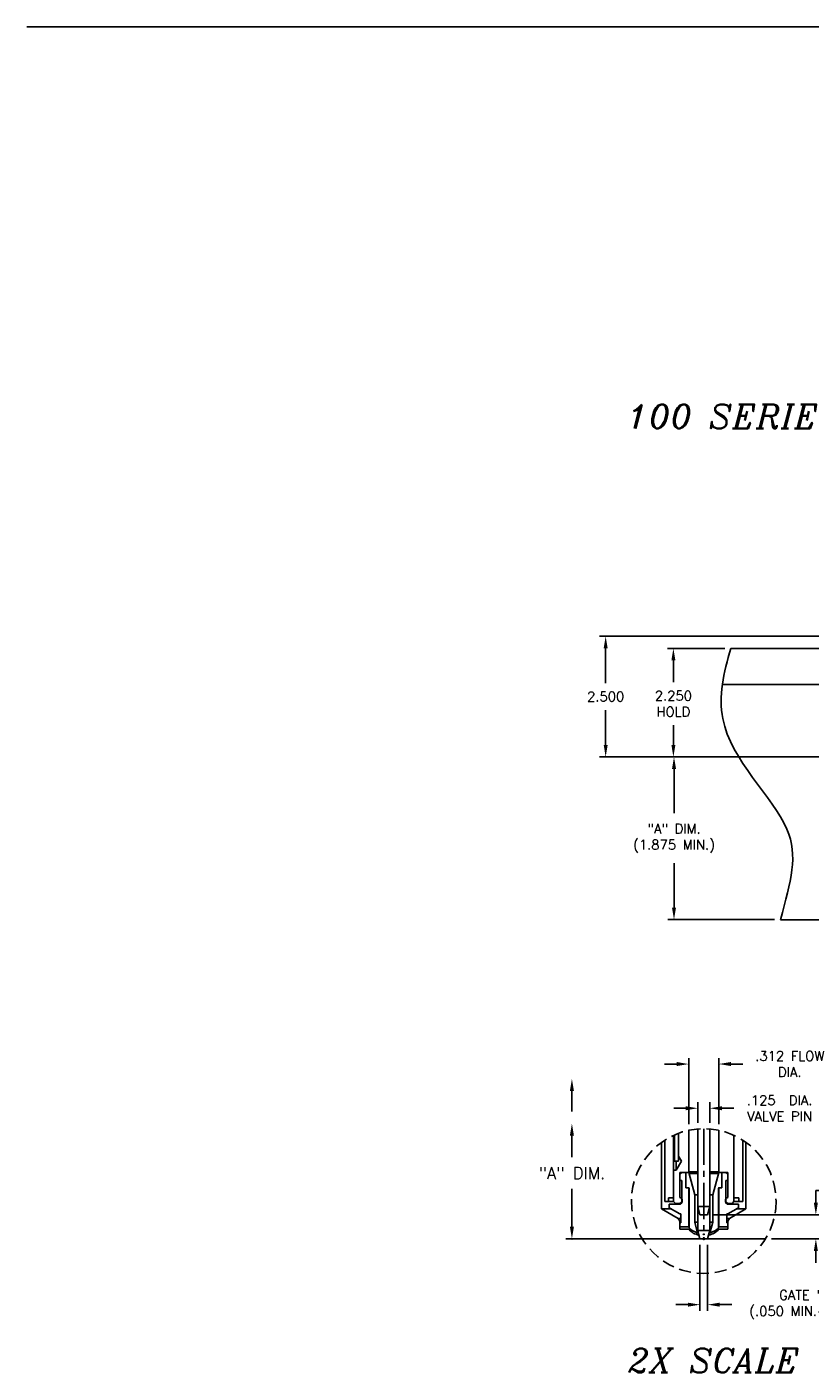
# Model space of a CAD drawing. Extents: x -55 to 76, y -100 to -24.
# Tile 1 of 22: x -55 to -39, y -90 to -62. Entities that reach past the tile are written whole.
import ezdxf
from ezdxf.enums import TextEntityAlignment as Align

# ---------------------------------------------------------------- set-up
doc = ezdxf.new("R2010")
doc.units = 0
doc.header["$MEASUREMENT"] = 0
doc.linetypes.add('CENTER2', pattern=[1.125, 0.75, -0.125, 0.125, -0.125])
doc.linetypes.add('HIDDEN', pattern=[0.375, 0.25, -0.125])
doc.layers.get('DEFPOINTS').update_dxf_attribs({"linetype": 'CONTINUOUS'})
for name, color, linetype in [('DIM_HIDDEN', 4, 'HIDDEN'), ('DIM_OSCO', 4, 'CONTINUOUS'), ('DIMENSIONS', 4, 'CONTINUOUS'), ('DSCV_BORE_CENTER', 22, 'CENTER2'), ('DSCV_BORE_LIGHT', 134, 'CONTINUOUS'), ('MBH_HEATER', 1, 'CONTINUOUS'), ('PIN_GUIDE_SOLID', 6, 'CONTINUOUS'), ('SCV_200_FBT_SHAPE', 3, 'CONTINUOUS'), ('SCV_200_NBL_SHAPE', 3, 'CONTINUOUS'), ('SCV_200_VP_SOLID', 1, 'CONTINUOUS')]:
    doc.layers.add(name, color=color, linetype=linetype)
doc.layers.add('Visible (ANSI)', color=7, linetype='CONTINUOUS', lineweight=50)
doc.styles.add('ITALIC', font='italic.shx')
doc.styles.add('ROMANS', font='romans.shx')
doc.dimstyles.new('CATALOG', dxfattribs={"dimscale": 2, "dimtxt": 0.1, "dimasz": 0.125, "dimexe": 0.0625, "dimexo": 0.0625, "dimgap": 0.09, "dimtad": 0, "dimtih": 1, "dimtoh": 1, "dimdec": 3, "dimzin": 4, "dimdsep": 46, "dimtxsty": 'ROMANS', "dimcen": 0, "dimclrd": 256, "dimclre": 256, "dimclrt": 256, "dimadec": 0, "dimazin": 0, "dimtfac": 0.7, "dimtdec": 3, "dimtofl": 0, "dimtmove": 0, "dimatfit": 3, "dimfxl": 1, "dimtolj": 1, "dimtzin": 4, "dimlwd": -1, "dimlwe": -1, "dimarcsym": 0})
doc.dimstyles.new('CATALOG_2XSCALE', dxfattribs={"dimscale": 2, "dimtxt": 0.1, "dimasz": 0.125, "dimexe": 0.0625, "dimexo": 0.0625, "dimgap": 0.09, "dimtad": 0, "dimtih": 1, "dimtoh": 1, "dimdec": 3, "dimlfac": 0.5, "dimzin": 4, "dimdsep": 46, "dimtxsty": 'ROMANS', "dimcen": 0, "dimclrd": 256, "dimclre": 256, "dimclrt": 256, "dimadec": 0, "dimazin": 0, "dimtfac": 0.7, "dimtdec": 3, "dimtofl": 0, "dimtmove": 0, "dimatfit": 3, "dimfxl": 1, "dimtolj": 1, "dimtzin": 4, "dimlwd": -1, "dimlwe": -1, "dimarcsym": 0})

# ---------------------------------------------------------------- blocks, each defined once
blk = doc.blocks.new('*D158')
at = {"layer": 'DEFPOINTS', "color": 0}
for p in [(-41.195, -84.473), (-41.444, -84.902), (-41.195, -84.902)]:
    blk.add_point(p, dxfattribs=at)
at = {"layer": 'DIMENSIONS'}
for p, q in [((-41.694, -84.473), (-41.944, -84.473)), ((-41.444, -84.777), (-41.444, -84.348)), ((-41.195, -84.777), (-41.195, -84.348)), ((-40.945, -84.473), (-40.695, -84.473))]:
    blk.add_line(p, q, dxfattribs=at)
for points in [[(-41.694, -84.431), (-41.694, -84.514), (-41.444, -84.473)], [(-40.945, -84.431), (-40.945, -84.514), (-41.195, -84.473)]]:
    blk.add_solid(points, dxfattribs=at)
at = {"layer": 'DIMENSIONS', "insert": (-39.748, -84.473), "char_height": 0.2, "attachment_point": 5, "style": 'ROMANS'}
blk.add_mtext('\\A1;.125  DIA.\\PVALVE PIN', dxfattribs=at)
blk = doc.blocks.new('*D159')
at = {"layer": 'DEFPOINTS', "color": 0}
for p in [(-41.4, -87.181), (-41.24, -87.181), (-41.24, -88.545)]:
    blk.add_point(p, dxfattribs=at)
at = {"layer": 'DIMENSIONS'}
for p, q in [((-41.4, -87.306), (-41.4, -88.67)), ((-41.24, -87.306), (-41.24, -88.67)), ((-41.65, -88.545), (-41.9, -88.545)), ((-40.99, -88.545), (-40.74, -88.545))]:
    blk.add_line(p, q, dxfattribs=at)
for points in [[(-41.65, -88.504), (-41.65, -88.587), (-41.4, -88.545)], [(-40.99, -88.504), (-40.99, -88.587), (-41.24, -88.545)]]:
    blk.add_solid(points, dxfattribs=at)
at = {"layer": 'DIMENSIONS', "insert": (-38.826, -88.545), "char_height": 0.2, "attachment_point": 5, "style": 'ROMANS'}
blk.add_mtext('\\A1;GATE "O" DIA.\\P(.050 MIN.-.080 MAX.)', dxfattribs=at)
blk = doc.blocks.new('*D156')
at = {"layer": 'DEFPOINTS', "color": 0}
for p in [(-41.008, -83.556), (-41.632, -84.93), (-41.008, -84.93)]:
    blk.add_point(p, dxfattribs=at)
at = {"layer": 'DIMENSIONS'}
for p, q in [((-41.632, -84.805), (-41.632, -83.431)), ((-41.008, -84.805), (-41.008, -83.431)), ((-41.882, -83.556), (-42.132, -83.556)), ((-40.758, -83.556), (-40.508, -83.556))]:
    blk.add_line(p, q, dxfattribs=at)
for points in [[(-41.882, -83.514), (-41.882, -83.597), (-41.632, -83.556)], [(-40.758, -83.514), (-40.758, -83.597), (-41.008, -83.556)]]:
    blk.add_solid(points, dxfattribs=at)
at = {"layer": 'DIMENSIONS', "insert": (-39.537, -83.556), "char_height": 0.2, "attachment_point": 5, "style": 'ROMANS'}
blk.add_mtext('\\A1;.312 FLOW\\PDIA.', dxfattribs=at)
blk = doc.blocks.new('*D166')
at = {"layer": 'DEFPOINTS', "color": 0}
for p in [(-40.759, -74.937), (-41.951, -77.187), (-37.354, -77.187)]:
    blk.add_point(p, dxfattribs=at)
at = {"layer": 'DIMENSIONS'}
for p, q in [((-40.884, -74.937), (-42.076, -74.937)), ((-41.951, -75.187), (-41.951, -75.638)), ((-41.951, -76.937), (-41.951, -76.531)), ((-37.479, -77.187), (-42.076, -77.187))]:
    blk.add_line(p, q, dxfattribs=at)
for points in [[(-41.992, -75.187), (-41.909, -75.187), (-41.951, -74.937)], [(-41.992, -76.937), (-41.909, -76.937), (-41.951, -77.187)]]:
    blk.add_solid(points, dxfattribs=at)
at = {"layer": 'DIMENSIONS', "insert": (-41.951, -76.085), "char_height": 0.2, "attachment_point": 5, "style": 'ROMANS'}
blk.add_mtext('\\A1;2.250 \\PHOLD', dxfattribs=at)
blk = doc.blocks.new('*D167')
at = {"layer": 'DEFPOINTS', "color": 0}
for p in [(-37.34, -77.187), (-41.938, -80.562), (-39.728, -80.562)]:
    blk.add_point(p, dxfattribs=at)
at = {"layer": 'DIMENSIONS'}
for p, q in [((-37.465, -77.187), (-42.063, -77.187)), ((-41.938, -77.437), (-41.938, -78.357)), ((-41.938, -80.312), (-41.938, -79.393)), ((-39.853, -80.562), (-42.063, -80.562))]:
    blk.add_line(p, q, dxfattribs=at)
for points in [[(-41.98, -77.437), (-41.896, -77.437), (-41.938, -77.187)], [(-41.98, -80.312), (-41.896, -80.312), (-41.938, -80.562)]]:
    blk.add_solid(points, dxfattribs=at)
at = {"layer": 'DIMENSIONS', "insert": (-41.938, -78.875), "char_height": 0.2, "attachment_point": 5, "style": 'ROMANS'}
blk.add_mtext('\\A1;"A" DIM.\\P(1.875 MIN.)', dxfattribs=at)
blk = doc.blocks.new('*D161')
at = {"layer": 'DEFPOINTS', "color": 0}
for p in [(-37.078, -74.687), (-43.356, -77.187), (-37.354, -77.187)]:
    blk.add_point(p, dxfattribs=at)
at = {"layer": 'DIM_OSCO'}
for p, q in [((-37.203, -74.687), (-43.481, -74.687)), ((-43.356, -74.937), (-43.356, -75.657)), ((-43.356, -76.937), (-43.356, -76.217)), ((-37.479, -77.187), (-43.481, -77.187))]:
    blk.add_line(p, q, dxfattribs=at)
for points in [[(-43.397, -74.937), (-43.314, -74.937), (-43.356, -74.687)], [(-43.397, -76.937), (-43.314, -76.937), (-43.356, -77.187)]]:
    blk.add_solid(points, dxfattribs=at)
at = {"layer": 'DIM_OSCO', "insert": (-43.356, -75.937), "char_height": 0.2, "attachment_point": 5, "style": 'ROMANS'}
blk.add_mtext('\\A1;2.500 ', dxfattribs=at)
blk = doc.blocks.new('*D160')
at = {"layer": 'DEFPOINTS', "color": 0}
for p in [(-41.24, -86.681), (-38.995, -86.681), (-40.041, -87.181)]:
    blk.add_point(p, dxfattribs=at)
at = {"layer": 'DIMENSIONS'}
for p, q in [((-38.995, -86.431), (-38.995, -86.181)), ((-38.995, -86.181), (-38.745, -86.181)), ((-41.115, -86.681), (-38.87, -86.681)), ((-39.916, -87.181), (-38.87, -87.181)), ((-38.995, -87.431), (-38.995, -87.681))]:
    blk.add_line(p, q, dxfattribs=at)
for points in [[(-39.037, -86.431), (-38.953, -86.431), (-38.995, -86.681)], [(-39.037, -87.431), (-38.953, -87.431), (-38.995, -87.181)]]:
    blk.add_solid(points, dxfattribs=at)
at = {"layer": 'DIMENSIONS', "insert": (-37.684, -86.181), "char_height": 0.2, "attachment_point": 5, "style": 'ROMANS'}
blk.add_mtext('\\A1;.250 \\PPIN STROKE', dxfattribs=at)

msp = doc.modelspace()

# ---------------------------------------------------------------- linework, layer by layer
at = {"layer": 'DIM_HIDDEN'}
msp.add_circle((-41.31965, -86.39699), 1.5, dxfattribs=at)
at = {"layer": 'DIM_OSCO'}
msp.add_line((-55.36336, -62.05064), (76.43756, -62.05064), dxfattribs=at)
at = {"layer": 'DIMENSIONS'}
for p, q in [((-44.05578, -84.11332), (-44.05578, -84.5393)), ((-44.05578, -85.0393), (-44.05578, -85.48751)), ((-44.05578, -86.93123), (-44.05578, -86.14513)), ((-42.59831, -87.18123), (-44.18078, -87.18123))]:
    msp.add_line(p, q, dxfattribs=at)
msp.add_point((-44.05578, -87.18123), dxfattribs=at)
for points in [[(-44.09745, -84.11332), (-44.01411, -84.11332), (-44.05578, -83.86332)], [(-44.09745, -85.0393), (-44.01411, -85.0393), (-44.05578, -84.7893)], [(-44.09745, -86.93123), (-44.01411, -86.93123), (-44.05578, -87.18123)]]:
    msp.add_solid(points, dxfattribs=at)
at = {"layer": 'DSCV_BORE_CENTER'}
msp.add_line((-41.31965, -84.89699), (-41.31965, -87.18123), dxfattribs=at)
at = {"layer": 'DSCV_BORE_LIGHT'}
for p, q in [((-40.75853, -74.93713), (-38.37038, -74.93713)), ((-40.93409, -75.68713), (-38.10306, -75.68713)), ((-39.72847, -80.56213), (-30.35306, -80.56213)), ((-42.19465, -85.17864), (-42.19465, -86.56123)), ((-40.44465, -85.17864), (-40.44465, -86.56123)), ((-42.19465, -86.56123), (-41.99235, -86.56123)), ((-41.8494, -86.76056), (-42.19465, -86.56123)), ((-41.82015, -86.81123), (-41.8494, -86.76056)), ((-41.8494, -86.76056), (-41.79915, -86.76056)), ((-40.84015, -86.76056), (-40.78989, -86.76056)), ((-40.81915, -86.81123), (-40.78989, -86.76056)), ((-40.78989, -86.76056), (-40.44465, -86.56123)), ((-40.64694, -86.56123), (-40.44465, -86.56123)), ((-41.82015, -86.81123), (-41.82015, -86.98123)), ((-41.82015, -86.81123), (-41.79915, -86.81123)), ((-41.82015, -86.98123), (-41.59169, -86.98123)), ((-41.0476, -86.98123), (-40.81915, -86.98123)), ((-40.84015, -86.81123), (-40.81915, -86.81123)), ((-40.81915, -86.81123), (-40.81915, -86.98123)), ((-42.59831, -87.18123), (-40.04099, -87.18123)), ((-41.41991, -87.1056), (-41.39965, -87.18123)), ((-41.41991, -87.1056), (-41.41921, -87.1056)), ((-41.21938, -87.1056), (-41.23965, -87.18123)), ((-41.22009, -87.1056), (-41.21938, -87.1056))]:
    msp.add_line(p, q, dxfattribs=at)
for start, end in [(223.590362, 256.766748), (283.233252, 316.409638)]:
    msp.add_arc((-41.31965, -86.67923), 0.438, start, end, dxfattribs=at)
msp.add_open_spline([(-40.75853, -74.93713), (-40.91058, -75.43927), (-41.21632, -76.86645), (-39.16296, -78.63568), (-39.51328, -79.75351), (-39.72847, -80.56213)], degree=3, knots=[0.45963617, 0.45963617, 0.45963617, 0.45963617, 1.94899443, 4.76111541, 7.10990408, 7.10990408, 7.10990408, 7.10990408], dxfattribs=at)
at = {"layer": 'MBH_HEATER'}
for p, q in [((-41.92565, -85.02485), (-41.92565, -85.56923)), ((-41.84565, -85.56923), (-41.84565, -84.99224)), ((-42.13165, -85.13578), (-42.13165, -86.40923)), ((-40.50765, -86.40923), (-40.50765, -85.13578)), ((-41.92565, -85.56923), (-41.84565, -85.56923)), ((-42.13165, -86.40923), (-42.04965, -86.40923)), ((-42.04965, -86.40923), (-42.04965, -86.33123)), ((-42.04965, -86.33123), (-41.94565, -86.33123)), ((-41.94565, -86.40923), (-42.04965, -86.40923)), ((-40.69365, -86.33123), (-40.58965, -86.33123)), ((-40.58965, -86.40923), (-40.69365, -86.40923)), ((-40.58965, -86.33123), (-40.58965, -86.40923)), ((-40.58965, -86.40923), (-40.50765, -86.40923))]:
    msp.add_line(p, q, dxfattribs=at)
at = {"layer": 'PIN_GUIDE_SOLID'}
for p, q in [((-41.67365, -85.80723), (-41.69365, -85.82723)), ((-41.69365, -85.82723), (-41.69365, -86.09923)), ((-41.63165, -85.80723), (-41.67365, -85.80723)), ((-41.50765, -86.27001), (-41.63165, -85.80723)), ((-41.00765, -85.80723), (-41.13165, -86.27001)), ((-40.96565, -85.80723), (-41.00765, -85.80723)), ((-40.94565, -85.82723), (-40.96565, -85.80723)), ((-40.94565, -86.09923), (-40.94565, -85.82723)), ((-41.69365, -86.09923), (-41.67365, -86.11923)), ((-41.67365, -86.11923), (-41.63565, -86.11923)), ((-41.62565, -86.12923), (-41.62565, -86.95109)), ((-41.01365, -86.95109), (-41.01365, -86.12923)), ((-41.00365, -86.11923), (-40.96565, -86.11923)), ((-40.96565, -86.11923), (-40.94565, -86.09923)), ((-41.50765, -86.83772), (-41.50765, -86.27001)), ((-41.50765, -86.27001), (-41.44365, -86.27001)), ((-41.19565, -86.27001), (-41.13165, -86.27001)), ((-41.13165, -86.27001), (-41.13165, -86.83772)), ((-41.45477, -87.03505), (-41.50765, -86.83772)), ((-41.50765, -86.83772), (-41.44365, -86.83772)), ((-41.45477, -87.05505), (-41.45477, -87.03505)), ((-41.45477, -87.03505), (-41.43745, -87.03505)), ((-41.45477, -87.05505), (-41.43228, -87.05505)), ((-41.18452, -87.05505), (-41.20701, -87.05505)), ((-41.18452, -87.03505), (-41.20184, -87.03505)), ((-41.19565, -86.83772), (-41.13165, -86.83772)), ((-41.13165, -86.83772), (-41.18452, -87.03505)), ((-41.18452, -87.03505), (-41.18452, -87.05505))]:
    msp.add_line(p, q, dxfattribs=at)
for centre, radius, start, end in [((-41.63565, -86.12923), 0.01, 0, 90), ((-41.00365, -86.12923), 0.01, 90, 180), ((-41.31965, -86.64051), 0.436, 225.425599, 251.945368), ((-41.31965, -86.64051), 0.436, 288.054632, 314.574401)]:
    msp.add_arc(centre, radius, start, end, dxfattribs=at)
at = {"layer": 'SCV_200_FBT_SHAPE'}
for p, q in [((-41.81965, -85.96723), (-41.81965, -85.80723)), ((-41.81965, -85.80723), (-41.63165, -85.80723)), ((-41.77465, -85.96723), (-41.81965, -85.96723)), ((-41.76965, -85.80723), (-41.81765, -85.83494)), ((-41.81765, -85.83494), (-41.81765, -86.32088)), ((-41.77465, -86.42036), (-41.77465, -85.96723)), ((-41.69465, -85.80723), (-41.76965, -85.80723)), ((-41.69465, -86.11923), (-41.69465, -85.80723)), ((-41.44365, -85.80723), (-41.63165, -85.80723)), ((-41.00765, -85.80723), (-41.19565, -85.80723)), ((-41.00765, -85.80723), (-40.81965, -85.80723)), ((-40.86965, -85.80723), (-40.94465, -85.80723)), ((-40.94465, -85.80723), (-40.94465, -86.11923)), ((-40.82165, -85.83494), (-40.86965, -85.80723)), ((-40.81965, -85.96723), (-40.86465, -85.96723)), ((-40.86465, -85.96723), (-40.86465, -86.42036)), ((-40.82165, -86.32088), (-40.82165, -85.83494)), ((-40.81965, -85.80723), (-40.81965, -85.96723)), ((-41.63165, -86.11923), (-41.69465, -86.11923)), ((-41.63165, -86.93123), (-41.63165, -86.11923)), ((-40.94465, -86.11923), (-41.00765, -86.11923)), ((-41.00765, -86.11923), (-41.00765, -86.93123)), ((-41.82965, -86.46323), (-42.03965, -86.46323)), ((-42.03965, -86.46323), (-42.03965, -86.53393)), ((-41.90565, -86.44923), (-41.82465, -86.44923)), ((-41.82465, -86.44923), (-41.77465, -86.42036)), ((-41.79112, -86.44923), (-41.82465, -86.44923)), ((-41.81765, -86.32088), (-41.79965, -86.33127)), ((-41.77465, -86.42036), (-41.77215, -86.42036)), ((-41.76965, -86.38323), (-41.76965, -86.40323)), ((-40.86965, -86.40323), (-40.86965, -86.38323)), ((-40.83965, -86.33127), (-40.82165, -86.32088)), ((-40.59965, -86.46323), (-40.80965, -86.46323)), ((-40.59965, -86.53393), (-40.59965, -86.46323)), ((-42.03965, -86.53393), (-41.81915, -86.66123)), ((-41.81915, -86.66123), (-41.79915, -86.66123)), ((-41.79915, -86.66123), (-41.79915, -86.85123)), ((-40.84015, -86.85123), (-40.84015, -86.66123)), ((-40.84015, -86.66123), (-40.82015, -86.66123)), ((-40.82015, -86.66123), (-40.59965, -86.53393)), ((-41.79915, -86.85123), (-41.81915, -86.85123)), ((-41.81915, -86.85123), (-41.81915, -86.93123)), ((-41.81915, -86.93123), (-41.63165, -86.93123)), ((-41.62565, -86.93123), (-41.63165, -86.93123)), ((-41.00765, -86.93123), (-41.01365, -86.93123)), ((-41.00765, -86.93123), (-40.82015, -86.93123)), ((-40.82015, -86.85123), (-40.84015, -86.85123)), ((-40.82015, -86.93123), (-40.82015, -86.85123))]:
    msp.add_line(p, q, dxfattribs=at)
for centre, start, end in [((-41.82965, -86.40323), 270, 0), ((-41.82965, -86.38323), 0, 60), ((-40.80965, -86.38323), 120, 180), ((-40.80965, -86.40323), 180, 270)]:
    msp.add_arc(centre, 0.06, start, end, dxfattribs=at)
at = {"layer": 'SCV_200_NBL_SHAPE'}
for p, q in [((-41.94565, -85.03386), (-41.94565, -86.40923)), ((-41.84565, -84.99224), (-41.84565, -85.46545)), ((-41.63165, -85.80723), (-41.63165, -84.9298)), ((-41.00765, -84.9298), (-41.00765, -85.80723)), ((-40.69365, -86.40923), (-40.69365, -85.03386)), ((-41.78329, -85.56923), (-41.89565, -85.75623)), ((-41.89565, -85.75623), (-41.89565, -85.56923)), ((-41.84565, -85.46545), (-41.78329, -85.56923)), ((-41.89565, -85.75623), (-41.94565, -85.75623)), ((-41.94565, -86.40923), (-41.90565, -86.44923)), ((-40.86465, -86.42036), (-40.81465, -86.44923)), ((-40.81465, -86.44923), (-40.84817, -86.44923)), ((-40.81465, -86.44923), (-40.73365, -86.44923)), ((-40.73365, -86.44923), (-40.69365, -86.40923))]:
    msp.add_line(p, q, dxfattribs=at)
at = {"layer": 'SCV_200_VP_SOLID'}
for p, q in [((-41.44425, -84.90218), (-41.44425, -87.00878)), ((-41.19505, -87.00878), (-41.19505, -84.90218)), ((-41.44425, -86.50878), (-41.39965, -86.68123)), ((-41.44425, -86.50878), (-41.19505, -86.50878)), ((-41.23965, -86.68123), (-41.19505, -86.50878)), ((-41.39965, -86.68123), (-41.23965, -86.68123)), ((-41.44425, -87.00878), (-41.39965, -87.18123)), ((-41.44425, -87.00878), (-41.19505, -87.00878)), ((-41.23965, -87.18123), (-41.19505, -87.00878)), ((-41.39965, -87.18123), (-41.23965, -87.18123))]:
    msp.add_line(p, q, dxfattribs=at)
at = {"layer": 'Visible (ANSI)'}
for p, q in [((-41.63165, -85.80723), (-41.44365, -85.80723)), ((-41.19565, -85.80723), (-41.00765, -85.80723)), ((-40.86715, -86.42036), (-40.86465, -86.42036))]:
    msp.add_line(p, q, dxfattribs=at)
msp.add_circle((-41.31965, -87.18123), 0.0004, dxfattribs=at)
for centre, radius, start, end in [((-41.31965, -87.07651), 0.0004, 179.973718, 0.026282), ((-41.31965, -86.64051), 0.436, 269.947435, 270.052565)]:
    msp.add_arc(centre, radius, start, end, dxfattribs=at)

# ---------------------------------------------------------------- texts
at = {"layer": 'DIMENSIONS', "style": 'ITALIC'}
msp.add_text('2X SCALE', height=0.5, dxfattribs=at).set_placement((-41.11147, -89.70487), align=Align.MIDDLE_CENTER)
at = {"layer": 'DIMENSIONS', "insert": (-42.90878, -69.87692), "char_height": 0.5, "width": 35.1429, "attachment_point": 1, "style": 'ITALIC'}
msp.add_mtext('100 SERIES SCB SINGLE ASSEMBLY', dxfattribs=at)
at = {"layer": 'DIMENSIONS', "insert": (-44.05578, -85.81632), "char_height": 0.25, "attachment_point": 5, "style": 'ROMANS'}
msp.add_mtext('\\A1;"A" DIM.', dxfattribs=at)

# ---------------------------------------------------------------- dimensions: what is measured, and where the dimension line sits
at = {"layer": 'DIM_OSCO'}
dim = msp.add_linear_dim(base=(-43.35573, -77.18713), p1=(-37.07806, -74.68713), p2=(-37.35356, -77.18713), angle=90, dimstyle='CATALOG', override={"dimpost": ' '}, dxfattribs=at)
dim.commit()
dim.dimension.update_dxf_attribs({"geometry": '*D161', "text_midpoint": (-43.35573, -75.93713)})
at = {"layer": 'DIMENSIONS'}
for base, p1, p2, text, picture, middle in [((-41.9506, -77.18713), (-40.75853, -74.93713), (-37.35356, -77.18713), '<>\\PHOLD', '*D166', (-41.9506, -76.08481)), ((-41.93814, -80.56213), (-37.33977, -77.18713), (-39.72847, -80.56213), '"A" DIM.\\P(1.875 MIN.)', '*D167', (-41.93814, -78.87463))]:
    dim = msp.add_linear_dim(base=base, p1=p1, p2=p2, angle=90, text=text, dimstyle='CATALOG', override={"dimpost": ' '}, dxfattribs=at)
    dim.commit()
    dim.dimension.update_dxf_attribs({"geometry": picture, "text_midpoint": middle, "dimtype": 160})
for base, p1, p2, text, picture, middle in [((-41.00765, -83.5556), (-41.63165, -84.9298), (-41.00765, -84.9298), '<>FLOW\\PDIA.', '*D156', (-39.53717, -83.5556)), ((-41.19505, -84.4728), (-41.44425, -84.90218), (-41.19505, -84.90218), '<> DIA.\\PVALVE PIN', '*D158', (-39.74838, -84.4728)), ((-41.23965, -88.54524), (-41.39965, -87.18123), (-41.23965, -87.18123), 'GATE "O" DIA.\\P(.050 MIN.-.080 MAX.)', '*D159', (-38.82631, -88.54524))]:
    dim = msp.add_linear_dim(base=base, p1=p1, p2=p2, text=text, dimstyle='CATALOG_2XSCALE', override={"dimpost": ' '}, dxfattribs=at)
    dim.commit()
    dim.dimension.update_dxf_attribs({"geometry": picture, "text_midpoint": middle, "dimtype": 160})
dim = msp.add_linear_dim(base=(-38.9949, -86.68123), p1=(-40.04099, -87.18123), p2=(-41.23965, -86.68123), angle=90, text='<>\\PPIN STROKE', dimstyle='CATALOG_2XSCALE', override={"dimpost": ' '}, dxfattribs=at)
dim.commit()
dim.dimension.update_dxf_attribs({"geometry": '*D160', "text_midpoint": (-37.68394, -86.18123)})

doc.saveas('drawing.dxf')
